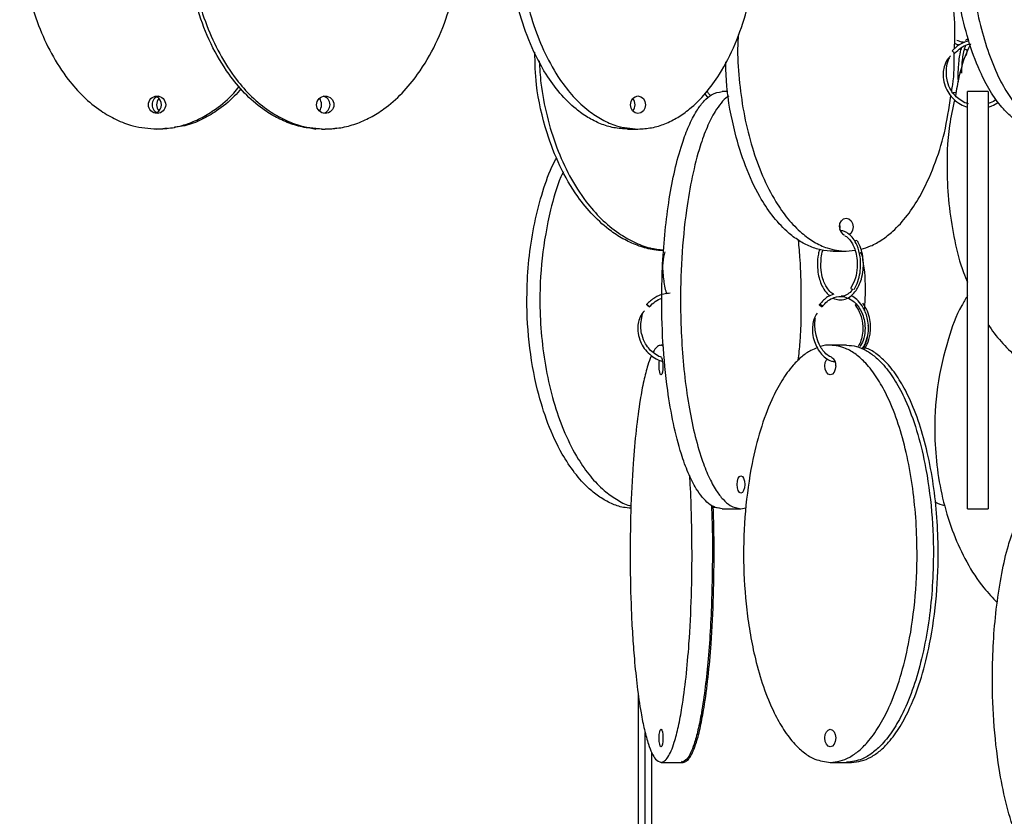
# Model space of a CAD drawing. Header units: millimetres. Extents: x 331 to 1634, y 417 to 1709.
# Tile 2 of 142: x 335 to 476, y 527 to 641. Entities that reach past the tile are written whole.
import ezdxf

# ---------------------------------------------------------------- set-up
doc = ezdxf.new("R2010")
doc.units = ezdxf.units.MM

msp = doc.modelspace()

# ---------------------------------------------------------------- linework, layer by layer
at = {"color": 7, "linetype": 'Continuous', "lineweight": 25}
for p, q in [((470.87, 636.14), (470.99, 636.75)), ((433.26, 630.64), (433.7, 630.07)), ((436.58, 630.97), (435.75, 630.97)), ((474.02, 630.97), (471.02, 630.97)), ((354.49, 625.58), (354.02, 625.58)), ((355.01, 625.58), (354.49, 625.58)), ((355.95, 625.71), (355.01, 625.58)), ((376.71, 625.7), (377.32, 625.58)), ((378.15, 625.58), (378.67, 625.58)), ((379.62, 625.58), (378.67, 625.58)), ((380.3, 625.72), (379.62, 625.58)), ((422.15, 625.58), (423.65, 625.58)), ((451.73, 608), (453.6, 608)), ((453.6, 608), (454.87, 608.14)), ((427.31, 594.29), (426.97, 594.5)), ((427.29, 594.5), (426.97, 594.5)), ((453.65, 594.5), (451.3, 594.5)), ((435.38, 571.05), (434.47, 571.13)), ((435.75, 570.97), (438.45, 570.97)), ((438.45, 570.97), (439.16, 571.12)), ((471.02, 570.97), (474.02, 570.97)), ((423.7, 442.16), (423.7, 544.27)), ((424.7, 442.16), (424.7, 538.75)), ((425.65, 442.16), (425.65, 535.85)), ((426.97, 534.5), (429.89, 534.5)), ((429.89, 534.65), (430.14, 534.5)), ((429.89, 534.5), (430.14, 534.5)), ((451.3, 534.5), (453.65, 534.5)), ((453.65, 534.5), (454.34, 534.5)), ((453.68, 534.64), (454.34, 534.5))]:
    msp.add_line(p, q, dxfattribs=at)
at = {"color": 7, "linetype": 'Continuous', "lineweight": 25, "flags": 128}
for points in [[(470.98, 636.75), (470.99, 636.76), (470.99, 636.83), (470.96, 636.9), (470.9, 636.96), (470.81, 636.99), (470.71, 637.01)], [(422.57, 629.08), (422.65, 629.56), (422.88, 629.96), (423.24, 630.23), (423.65, 630.33), (424.06, 630.23), (424.42, 629.96), (424.65, 629.56), (424.73, 629.08), (424.65, 628.6), (424.42, 628.19), (424.06, 627.92), (423.65, 627.83), (423.24, 627.92), (422.88, 628.19), (422.65, 628.6), (422.57, 629.08)], [(452.62, 611.5), (452.69, 611.98), (452.91, 612.38), (453.22, 612.65), (453.6, 612.75), (453.97, 612.65), (454.29, 612.38), (454.5, 611.98), (454.57, 611.5), (454.5, 611.02), (454.29, 610.61), (454.04, 610.39)], [(452.66, 611.13), (452.7, 611.5), (452.66, 611.86)], [(454.61, 602.46), (454.53, 602.48), (454.44, 602.52), (454.36, 602.57), (454.31, 602.64), (454.28, 602.71), (454.29, 602.77), (454.29, 602.77)], [(450.14, 600.03), (450.1, 600.02), (450.05, 600.03), (449.98, 600.06), (449.92, 600.09), (449.86, 600.14), (449.8, 600.19), (449.76, 600.25), (449.74, 600.29), (449.75, 600.32), (449.77, 600.35), (449.81, 600.36), (449.81, 600.36)], [(455.16, 600.27), (455.11, 600.23), (455.03, 600.19), (454.96, 600.18), (454.91, 600.19), (454.89, 600.23), (454.91, 600.29), (454.95, 600.35), (455.01, 600.42)], [(427.24, 591.5), (427.22, 591.02), (427.16, 590.61), (427.07, 590.34), (426.97, 590.25), (426.86, 590.34), (426.77, 590.61), (426.71, 591.02), (426.69, 591.5), (426.71, 591.98), (426.76, 592.36)], [(452.08, 591.5), (452.02, 591.02), (451.85, 590.61), (451.6, 590.34), (451.3, 590.25), (451, 590.34), (450.75, 590.61), (450.58, 591.02), (450.52, 591.5), (450.58, 591.98), (450.75, 592.38), (450.88, 592.55)], [(437.91, 574.47), (437.95, 574.95), (438.07, 575.36), (438.24, 575.63), (438.45, 575.72), (438.66, 575.63), (438.83, 575.36), (438.95, 574.95), (438.99, 574.47), (438.95, 574), (438.83, 573.59), (438.66, 573.32), (438.45, 573.22), (438.24, 573.32), (438.07, 573.59), (437.95, 574), (437.91, 574.47)], [(427.24, 538), (427.22, 537.52), (427.16, 537.11), (427.07, 536.84), (426.97, 536.75), (426.86, 536.84), (426.77, 537.11), (426.71, 537.52), (426.69, 538), (426.71, 538.48), (426.77, 538.88), (426.86, 539.15), (426.97, 539.25), (427.07, 539.15), (427.16, 538.88), (427.22, 538.48), (427.24, 538)], [(452.08, 538), (452.02, 537.52), (451.85, 537.11), (451.6, 536.84), (451.3, 536.75), (451, 536.84), (450.75, 537.11), (450.58, 537.52), (450.52, 538), (450.58, 538.48), (450.75, 538.88), (451, 539.15), (451.3, 539.25), (451.6, 539.15), (451.85, 538.88), (452.02, 538.48), (452.08, 538)]]:
    msp.add_lwpolyline(points, dxfattribs=at)
at = {"color": 7, "linetype": 'Continuous', "lineweight": 25}
for centre in [(354.5, 629.07), (378.68, 629.07)]:
    msp.add_circle(centre, 1.24, dxfattribs=at)
for centre, radius, start, end in [((470.69, 636.81), 0.201, 83.3294, 149.6725), ((355.02, 629.09), 1.24, 102.7024, 180.3691), ((355.76, 629.1), 1.32, 138.4855, 181.0153), ((353.8, 629.08), 1.32, 301.294, 58.706), ((376.48, 629.08), 1.66, 325.8502, 34.1498), ((378.13, 629.08), 1.25, 282.9051, 77.0949), ((421.88, 629.08), 1.36, 318.5379, 41.4621), ((355.02, 629.07), 1.24, 179.6309, 257.2976), ((355.76, 629.05), 1.32, 178.9847, 221.5145), ((453.82, 611.4), 1.2, 175.2086, 247.5798), ((455.12, 609.14), 0.397, 92.9182, 139.1784), ((424.91, 591.73), 2.35, 354.336, 24.1166), ((450.83, 591.65), 1.26, 353.2126, 55.7312)]:
    msp.add_arc(centre, radius, start, end, dxfattribs=at)
for points, knots in [([(353.23, 685.47), (352.9, 685.45), (351.83, 685.38), (350.06, 684.86), (347.97, 683.95), (345.7, 682.52), (343.36, 680.47), (340.79, 677.35), (338.48, 673.36), (336.38, 667.97), (335.01, 661.65), (334.66, 655.31), (335.08, 649.75), (335.96, 645.02), (337.34, 640.54), (339.23, 636.38), (341.43, 632.95), (343.86, 630.2), (346.2, 628.26), (348.61, 626.88), (351.3, 625.83), (353.31, 625.67), (354.49, 625.58)], [0, 0, 0, 0, 0.012711, 0.041929, 0.071495, 0.101082, 0.146226, 0.191442, 0.257231, 0.323126, 0.413998, 0.504938, 0.56648, 0.628195, 0.689664, 0.746803, 0.803868, 0.846296, 0.888663, 0.921442, 0.954189, 1, 1, 1, 1]), ([(378.15, 625.58), (377.4, 625.62), (375.91, 625.69), (373.72, 626.29), (371.64, 627.21), (369.36, 628.63), (367.03, 630.69), (364.45, 633.81), (362.14, 637.79), (360.05, 643.19), (358.67, 649.51), (358.33, 655.85), (358.74, 661.41), (359.62, 666.14), (361, 670.62), (362.89, 674.77), (365.09, 678.2), (367.52, 680.95), (369.86, 682.9), (372.28, 684.26), (374.31, 685.13), (375.64, 685.26), (376.14, 685.3)], [0, 0, 0, 0, 0.0295, 0.059012, 0.088875, 0.118759, 0.164357, 0.210028, 0.276478, 0.343035, 0.43482, 0.526674, 0.588835, 0.65117, 0.713257, 0.77097, 0.828609, 0.871463, 0.914256, 0.947365, 0.98044, 1, 1, 1, 1]), ([(378.24, 685.54), (377.64, 685.51), (376.29, 685.43), (374.24, 684.87), (372.16, 683.95), (369.88, 682.52), (367.55, 680.47), (364.97, 677.35), (362.66, 673.36), (360.57, 667.97), (359.19, 661.65), (358.85, 655.31), (359.26, 649.75), (360.14, 645.02), (361.53, 640.54), (363.41, 636.38), (365.61, 632.95), (368.04, 630.2), (370.39, 628.26), (372.8, 626.88), (375.48, 625.83), (377.5, 625.67), (378.67, 625.58)], [0, 0, 0, 0, 0.023322, 0.052227, 0.081474, 0.110744, 0.155403, 0.200133, 0.265215, 0.330401, 0.420296, 0.510259, 0.57114, 0.632192, 0.693, 0.749525, 0.805976, 0.847948, 0.88986, 0.922287, 0.954681, 1, 1, 1, 1]), ([(422.15, 625.58), (421.49, 625.62), (420.18, 625.69), (418.25, 626.29), (416.42, 627.21), (414.42, 628.63), (412.37, 630.69), (410.1, 633.81), (408.07, 637.79), (406.23, 643.19), (405.02, 649.51), (404.72, 655.85), (405.08, 661.41), (405.85, 666.14), (407.07, 670.62), (408.73, 674.77), (410.66, 678.2), (412.8, 680.95), (414.86, 682.9), (416.98, 684.28), (419.34, 685.33), (421.12, 685.49), (422.15, 685.58)], [0, 0, 0, 0, 0.028732, 0.057477, 0.086562, 0.11567, 0.160081, 0.204563, 0.269285, 0.33411, 0.423508, 0.512972, 0.573515, 0.634229, 0.694701, 0.750912, 0.807051, 0.84879, 0.89047, 0.922717, 0.954932, 1, 1, 1, 1]), ([(423.65, 685.58), (422.99, 685.54), (421.68, 685.46), (419.75, 684.87), (417.92, 683.95), (415.92, 682.52), (413.87, 680.47), (411.6, 677.35), (409.57, 673.36), (407.73, 667.97), (406.52, 661.65), (406.22, 655.31), (406.58, 649.75), (407.35, 645.02), (408.57, 640.54), (410.23, 636.38), (412.16, 632.95), (414.3, 630.2), (416.36, 628.26), (418.48, 626.88), (420.84, 625.83), (422.62, 625.67), (423.65, 625.58)], [0, 0, 0, 0, 0.0287324, 0.0574768, 0.0865624, 0.1156695, 0.160081, 0.2045635, 0.2692848, 0.3341101, 0.4235075, 0.5129719, 0.5735152, 0.6342289, 0.6947006, 0.750912, 0.8070511, 0.8487904, 0.8904698, 0.9227172, 0.9549322, 1, 1, 1, 1]), ([(481.7, 625.58), (481.21, 625.62), (480.23, 625.69), (478.8, 626.29), (477.45, 627.21), (475.96, 628.63), (474.44, 630.69), (472.76, 633.81), (471.25, 637.79), (469.88, 643.19), (468.98, 649.51), (468.76, 655.85), (469.03, 661.41), (469.6, 666.14), (470.51, 670.62), (471.74, 674.77), (473.17, 678.2), (474.76, 680.95), (476.29, 682.9), (477.86, 684.28), (479.62, 685.33), (480.93, 685.49), (481.7, 685.58)], [0, 0, 0, 0, 0.028732, 0.057477, 0.086562, 0.11567, 0.160081, 0.204563, 0.269285, 0.33411, 0.423508, 0.512972, 0.573515, 0.634229, 0.694701, 0.750912, 0.807051, 0.84879, 0.89047, 0.922717, 0.954932, 1, 1, 1, 1]), ([(484, 685.58), (483.51, 685.54), (482.53, 685.46), (481.1, 684.87), (479.74, 683.95), (478.26, 682.52), (476.74, 680.47), (475.06, 677.35), (473.55, 673.36), (472.18, 667.97), (471.28, 661.65), (471.06, 655.31), (471.33, 649.75), (471.9, 645.02), (472.81, 640.54), (474.04, 636.38), (475.47, 632.95), (477.06, 630.2), (478.59, 628.26), (480.16, 626.88), (481.91, 625.83), (483.23, 625.67), (484, 625.58)], [0, 0, 0, 0, 0.028732, 0.057477, 0.086562, 0.11567, 0.160081, 0.204563, 0.269285, 0.33411, 0.423508, 0.512972, 0.573515, 0.634229, 0.694701, 0.750912, 0.807051, 0.84879, 0.89047, 0.922717, 0.954932, 1, 1, 1, 1]), ([(423.65, 625.58), (424.31, 625.62), (425.62, 625.69), (427.55, 626.29), (429.38, 627.21), (431.38, 628.63), (433.43, 630.69), (435.7, 633.81), (437.73, 637.79), (439.57, 643.19), (440.78, 649.51), (441.09, 655.85), (440.7, 661.4), (440.09, 665.56), (439.36, 668.02), (439.09, 668.97)], [0, 0, 0, 0, 0.042761, 0.08554, 0.128826, 0.172145, 0.23824, 0.304441, 0.400763, 0.497239, 0.630284, 0.763429, 0.853533, 0.94389, 1, 1, 1, 1]), ([(378.67, 625.58), (379.42, 625.62), (380.92, 625.69), (383.11, 626.29), (385.19, 627.21), (387.47, 628.63), (389.8, 630.69), (392.37, 633.81), (394.68, 637.79), (396.77, 643.19), (398.17, 649.51), (398.45, 655.84), (398.26, 660.01), (397.93, 661.76), (397.89, 661.95)], [0, 0, 0, 0, 0.049481, 0.098982, 0.149071, 0.199197, 0.275679, 0.352283, 0.463741, 0.575378, 0.729331, 0.8834, 0.987663, 1, 1, 1, 1]), ([(469.14, 637.1), (469.17, 637.74), (469.3, 639.98), (469.12, 642.65), (468.82, 644.62), (468.76, 645.03)], [0, 0, 0, 0, 0.242778, 0.844766, 1, 1, 1, 1]), ([(438.06, 639.12), (438.02, 638.41), (437.89, 636.09), (438.21, 632.17), (438.88, 627.44), (439.99, 622.96), (441.48, 618.8), (443.23, 615.37), (445.16, 612.62), (447.02, 610.68), (448.93, 609.3), (451.06, 608.25), (452.66, 608.09), (453.6, 608)], [0, 0, 0, 0, 0.053022, 0.170742, 0.288794, 0.406376, 0.515673, 0.62483, 0.705988, 0.787029, 0.849731, 0.91237, 1, 1, 1, 1]), ([(471.19, 638.39), (471.11, 638.43), (470.95, 638.52), (470.81, 638.37), (470.74, 638.3)], [0, 0, 0, 0, 0.516398, 1, 1, 1, 1]), ([(471.22, 638.29), (470.8, 638.15), (469.89, 637.85), (469.19, 637.19), (468.81, 636.83)], [0, 0, 0, 0, 0.45979, 1, 1, 1, 1]), ([(469.18, 637.95), (469.3, 637.88), (469.51, 637.75), (469.76, 637.7), (469.87, 637.69)], [0, 0, 0, 0, 0.5639898, 1, 1, 1, 1]), ([(469.18, 636.5), (469.47, 636.76), (470.01, 637.27), (470.79, 637.68), (471.24, 637.77), (471.35, 637.8)], [0, 0, 0, 0, 0.45734, 0.873331, 1, 1, 1, 1]), ([(471.46, 637.82), (471.45, 637.81), (470.69, 636.33), (469.89, 633.81), (469.44, 631.25), (469.28, 630.36)], [0, 0, 0, 0, 0.005726, 0.655849, 1, 1, 1, 1]), ([(470.59, 638.03), (470.52, 638.04), (470.14, 638.06), (469.78, 638.21), (469.48, 638.33)], [0, 0, 0, 0, 0.179531, 1, 1, 1, 1]), ([(470.14, 637.29), (470.11, 637.18), (469.96, 636.73), (469.8, 635.78), (469.67, 634.45), (469.62, 633.32), (469.66, 632.63), (469.67, 632.38)], [0, 0, 0, 0, 0.093149, 0.395782, 0.607879, 0.859971, 1, 1, 1, 1]), ([(470.57, 636.97), (470.59, 637.06), (470.66, 637.36), (470.74, 637.51), (470.8, 637.61)], [0, 0, 0, 0, 0.31304, 1, 1, 1, 1]), ([(427.28, 608.08), (426.83, 608.1), (425.65, 608.18), (423.77, 608.71), (421.71, 609.62), (419.46, 611.05), (417.15, 613.11), (414.6, 616.23), (412.31, 620.21), (410.26, 625.61), (408.96, 631.14), (408.85, 635.07), (408.81, 636.63)], [0, 0, 0, 0, 0.0365991, 0.0975989, 0.1593227, 0.2210921, 0.3153396, 0.4097379, 0.547086, 0.6846545, 0.8743688, 1, 1, 1, 1]), ([(468.59, 636.08), (468.47, 635.97), (468.09, 635.61), (467.72, 634.82), (467.51, 633.88), (467.52, 632.85), (467.76, 631.78), (468.29, 630.71), (469.04, 629.82), (469.96, 629.11), (470.67, 628.84), (471.02, 628.71)], [0, 0, 0, 0, 0.053027, 0.171353, 0.276393, 0.366955, 0.505019, 0.627507, 0.753, 0.880617, 1, 1, 1, 1]), ([(471.15, 629.21), (471.06, 629.23), (470.64, 629.33), (469.97, 629.73), (469.21, 630.36), (468.55, 631.24), (468, 632.57), (467.95, 634.09), (468.14, 635.28), (468.4, 635.76), (468.46, 635.88)], [0, 0, 0, 0, 0.032826, 0.160374, 0.280162, 0.396521, 0.564127, 0.801015, 0.949274, 1, 1, 1, 1]), ([(468.75, 631.03), (468.81, 631.34), (469.14, 633.11), (469.12, 634.95), (469.11, 636.48)], [0, 0, 0, 0, 0.171938, 1, 1, 1, 1]), ([(468.81, 636.83), (468.81, 636.83), (468.82, 636.83), (468.84, 636.8), (468.88, 636.76), (468.93, 636.71), (468.99, 636.66), (469.05, 636.61), (469.07, 636.59), (469.08, 636.58)], [0, 0, 0, 0, 0.13785, 0.312213, 0.450053, 0.60206, 0.762284, 0.922509, 1, 1, 1, 1]), ([(470.51, 636.91), (470.45, 636.6), (470.32, 636.01), (470.19, 634.88), (470.16, 634.07), (470.15, 633.62)], [0, 0, 0, 0, 0.335039, 0.632399, 1, 1, 1, 1]), ([(409.46, 635.37), (409.52, 634.3), (409.67, 631.64), (410.49, 627.44), (411.85, 622.96), (413.73, 618.8), (415.9, 615.37), (418.31, 612.62), (420.63, 610.67), (423.01, 609.31), (425.19, 608.4), (426.69, 608.26), (427.35, 608.2)], [0, 0, 0, 0, 0.090052, 0.225744, 0.360895, 0.486524, 0.611992, 0.705276, 0.798428, 0.870499, 0.942497, 1, 1, 1, 1]), ([(451.73, 608), (451.13, 608.04), (449.94, 608.11), (448.2, 608.71), (446.55, 609.63), (444.74, 611.05), (442.89, 613.11), (440.85, 616.23), (439.01, 620.21), (437.37, 625.61), (436.39, 630.67), (436.29, 634.13), (436.27, 635.23)], [0, 0, 0, 0, 0.061799, 0.123625, 0.186184, 0.248789, 0.344312, 0.439987, 0.579194, 0.718624, 0.910905, 1, 1, 1, 1]), ([(470.15, 633.62), (470.15, 633.65), (470.15, 633.87), (470.16, 634.09), (470.18, 634.27)], [0, 0, 0, 0, 0.158808, 1, 1, 1, 1]), ([(354.49, 625.58), (355.24, 625.62), (356.73, 625.69), (358.92, 626.29), (361.01, 627.2), (363.27, 628.64), (365.08, 630.14), (366.07, 631.37), (366.32, 631.68)], [0, 0, 0, 0, 0.16376, 0.327589, 0.493362, 0.659257, 0.91238, 1, 1, 1, 1]), ([(366.57, 631.38), (366.26, 631.01), (365.22, 629.8), (363.31, 628.28), (360.9, 626.89), (358.86, 626.03), (357.52, 625.9), (357.02, 625.85)], [0, 0, 0, 0, 0.128121, 0.420773, 0.641433, 0.867872, 1, 1, 1, 1]), ([(435.75, 570.97), (435.42, 571.01), (434.76, 571.09), (433.79, 571.68), (432.88, 572.6), (431.87, 574.03), (430.84, 576.08), (429.71, 579.21), (428.69, 583.19), (427.77, 588.58), (427.16, 594.9), (427.01, 601.24), (427.19, 606.8), (427.58, 611.53), (428.19, 616.01), (429.02, 620.17), (429.99, 623.6), (431.06, 626.35), (432.1, 628.29), (433.16, 629.67), (434.34, 630.72), (435.23, 630.88), (435.75, 630.97)], [0, 0, 0, 0, 0.028732, 0.057477, 0.086562, 0.11567, 0.160081, 0.204563, 0.269285, 0.33411, 0.423508, 0.512972, 0.573515, 0.634229, 0.694701, 0.750912, 0.807051, 0.84879, 0.89047, 0.922717, 0.954932, 1, 1, 1, 1]), ([(436.69, 630.32), (436.63, 630.29), (436.25, 630.07), (435.58, 629.33), (434.57, 627.93), (433.55, 625.86), (432.41, 622.74), (431.4, 618.76), (430.47, 613.36), (429.87, 607.04), (429.71, 600.7), (429.9, 595.14), (430.28, 590.42), (430.89, 585.93), (431.73, 581.78), (432.69, 578.35), (433.77, 575.6), (434.8, 573.65), (435.86, 572.27), (437.04, 571.22), (437.93, 571.07), (438.45, 570.97)], [0, 0, 0, 0, 0.0059463, 0.0366221, 0.0673206, 0.1141601, 0.1610746, 0.2293345, 0.297704, 0.391989, 0.4863446, 0.550198, 0.6142311, 0.678009, 0.7372936, 0.796502, 0.8405233, 0.8844814, 0.9184919, 0.9524682, 1, 1, 1, 1]), ([(434.07, 630.38), (434.06, 630.38), (433.87, 630.57), (433.73, 630.81), (433.59, 631.05)], [0, 0, 0, 0, 0.023497, 1, 1, 1, 1]), ([(455.71, 608.31), (456.18, 608.44), (457.23, 608.74), (458.77, 609.63), (460.58, 611.05), (462.43, 613.11), (464.47, 616.23), (466.29, 620.22), (467.86, 625.1), (468.37, 628.58), (468.64, 630.37)], [0, 0, 0, 0, 0.062385, 0.141289, 0.220251, 0.340731, 0.461404, 0.636981, 0.81284, 1, 1, 1, 1]), ([(469.36, 630.81), (469.23, 630.81), (469.08, 630.81), (468.95, 630.78), (468.95, 630.78)], [0, 0, 0, 0, 0.9802034, 1, 1, 1, 1]), ([(471.02, 570.97), (471.02, 571.01), (471.02, 571.09), (471.02, 571.68), (471.02, 572.6), (471.02, 574.03), (471.02, 576.08), (471.02, 579.21), (471.02, 583.19), (471.02, 588.58), (471.02, 594.9), (471.02, 601.24), (471.02, 606.8), (471.02, 611.53), (471.02, 616.01), (471.02, 620.17), (471.02, 623.6), (471.02, 626.35), (471.02, 628.29), (471.02, 629.67), (471.02, 630.72), (471.02, 630.88), (471.02, 630.97)], [0, 0, 0, 0, 0.028732, 0.057477, 0.086562, 0.11567, 0.160081, 0.204563, 0.269285, 0.33411, 0.423508, 0.512972, 0.573515, 0.634229, 0.694701, 0.750912, 0.807051, 0.84879, 0.89047, 0.922717, 0.954932, 1, 1, 1, 1]), ([(474.02, 630.97), (474.02, 630.93), (474.02, 630.86), (474.02, 630.26), (474.02, 629.35), (474.02, 627.92), (474.02, 625.86), (474.02, 622.74), (474.02, 618.76), (474.02, 613.36), (474.02, 607.04), (474.02, 600.7), (474.02, 595.14), (474.02, 590.42), (474.02, 585.93), (474.02, 581.78), (474.02, 578.35), (474.02, 575.6), (474.02, 573.65), (474.02, 572.27), (474.02, 571.22), (474.02, 571.07), (474.02, 570.97)], [0, 0, 0, 0, 0.028732, 0.057477, 0.086562, 0.11567, 0.160081, 0.204563, 0.269285, 0.33411, 0.423508, 0.512972, 0.573515, 0.634229, 0.694701, 0.750912, 0.807051, 0.84879, 0.89047, 0.922717, 0.954932, 1, 1, 1, 1]), ([(469.16, 629.78), (468.9, 628.56), (468.13, 625.04), (468, 619.78), (468.33, 614.22), (469.14, 609.51), (470.02, 605.91), (470.82, 604.01), (471.02, 603.54)], [0, 0, 0, 0, 0.140741, 0.40519, 0.58415, 0.763615, 0.942364, 1, 1, 1, 1]), ([(475.15, 629.86), (475.09, 629.8), (474.76, 629.52), (474.35, 629.36), (474.02, 629.23)], [0, 0, 0, 0, 0.191106, 1, 1, 1, 1]), ([(474.02, 628.74), (474.19, 628.79), (474.72, 628.93), (475.17, 629.24), (475.46, 629.45)], [0, 0, 0, 0, 0.342262, 1, 1, 1, 1]), ([(422.63, 571.05), (422.27, 571.08), (421.31, 571.15), (419.8, 571.69), (418.15, 572.6), (416.34, 574.03), (414.49, 576.08), (412.45, 579.21), (410.61, 583.19), (408.95, 588.58), (407.85, 594.9), (407.58, 601.24), (407.91, 606.8), (408.6, 611.54), (409.73, 616), (410.84, 619.35), (411.73, 621.02), (411.97, 621.46)], [0, 0, 0, 0, 0.0231119, 0.0609372, 0.0992115, 0.1375142, 0.1959561, 0.2544916, 0.3396598, 0.4249646, 0.5426046, 0.6603325, 0.7400027, 0.8198971, 0.8994731, 0.9734428, 1, 1, 1, 1]), ([(412.92, 619.43), (412.8, 619.19), (411.99, 617.49), (410.86, 613.33), (409.71, 607.06), (409.45, 600.7), (409.78, 595.14), (410.48, 590.42), (411.58, 585.93), (413.08, 581.78), (414.82, 578.35), (416.75, 575.6), (418.61, 573.64), (420.53, 572.31), (421.84, 571.54), (422.57, 571.42), (422.65, 571.41)], [0, 0, 0, 0, 0.01533, 0.10793, 0.235631, 0.363427, 0.449911, 0.536638, 0.62302, 0.703316, 0.783508, 0.843131, 0.902669, 0.948733, 0.994751, 1, 1, 1, 1]), ([(454.71, 602.5), (454.91, 602.88), (455.3, 603.59), (455.6, 604.87), (455.69, 606.07), (455.6, 607.43), (455.24, 608.76), (454.63, 609.83), (454.01, 610.48), (453.4, 610.86), (453, 610.94), (452.82, 610.97)], [0, 0, 0, 0, 0.1290943, 0.2473092, 0.3547281, 0.4513822, 0.6119134, 0.7350764, 0.8331166, 0.9266334, 1, 1, 1, 1]), ([(453.38, 610.24), (453.46, 610.2), (453.75, 610.06), (454.16, 609.6), (454.59, 608.91), (454.92, 608.07), (455.16, 606.96), (455.2, 605.59), (454.96, 604.07), (454.52, 603.22), (454.29, 602.77)], [0, 0, 0, 0, 0.047704, 0.177116, 0.266835, 0.375587, 0.503368, 0.650109, 0.815693, 1, 1, 1, 1]), ([(446.7, 592.33), (446.79, 593.19), (447.13, 596.35), (447.16, 601.25), (447.04, 606.16), (446.82, 608.66), (446.73, 609.59)], [0, 0, 0, 0, 0.152844, 0.560425, 0.836247, 1, 1, 1, 1]), ([(451.71, 601.26), (451.99, 601.15), (452.56, 600.93), (453.47, 601.06), (454.32, 601.54), (454.97, 602.26), (455.45, 603.09), (455.82, 604.08), (456.1, 605.52), (456.04, 607.08), (455.71, 608.5), (455.37, 609.15), (455.19, 609.5)], [0, 0, 0, 0, 0.096803, 0.199957, 0.305905, 0.401272, 0.472679, 0.552814, 0.659131, 0.806962, 0.897898, 1, 1, 1, 1]), ([(427.5, 607.9), (427.43, 607.66), (427.23, 606.94), (427.15, 605.65), (427.27, 604.29), (427.41, 603.2), (427.59, 602.38), (427.73, 602.03), (427.78, 601.9)], [0, 0, 0, 0, 0.123109, 0.370888, 0.549575, 0.717825, 0.899927, 1, 1, 1, 1]), ([(449.77, 608.25), (449.7, 608.04), (449.49, 607.35), (449.4, 606.09), (449.53, 604.77), (449.8, 603.7), (450.23, 602.74), (450.72, 601.98), (451.13, 601.69), (451.27, 601.59)], [0, 0, 0, 0, 0.095059, 0.30284, 0.470718, 0.603285, 0.740544, 0.91188, 1, 1, 1, 1]), ([(451.8, 601.82), (451.71, 601.86), (451.39, 602), (450.98, 602.5), (450.54, 603.21), (450.18, 604.11), (449.91, 605.41), (449.95, 606.82), (450.1, 607.81), (450.23, 608.14), (450.24, 608.16)], [0, 0, 0, 0, 0.06033, 0.211017, 0.321913, 0.449308, 0.615995, 0.847741, 0.990867, 1, 1, 1, 1]), ([(455.97, 607.01), (455.96, 607.04), (455.93, 607.26), (455.81, 607.55), (455.68, 607.8), (455.64, 607.87)], [0, 0, 0, 0, 0.074864, 0.702129, 1, 1, 1, 1]), ([(456.21, 599.41), (456.27, 600.27), (456.45, 602.73), (456.28, 605.26), (455.98, 606.88), (455.97, 606.93)], [0, 0, 0, 0, 0.344608, 0.98119, 1, 1, 1, 1]), ([(428.28, 601.96), (427.97, 601.94), (427.19, 601.88), (425.98, 601.37), (425.27, 600.7), (424.89, 600.35)], [0, 0, 0, 0, 0.245501, 0.606685, 1, 1, 1, 1]), ([(451.8, 601.82), (451.49, 601.71), (450.71, 601.45), (450.11, 600.76), (449.75, 600.33)], [0, 0, 0, 0, 0.396272, 1, 1, 1, 1]), ([(454.51, 602.54), (454.49, 602.5), (454.29, 602.18), (453.8, 601.81), (453.26, 601.51), (452.94, 601.53), (452.87, 601.54)], [0, 0, 0, 0, 0.052882, 0.460911, 0.88311, 1, 1, 1, 1]), ([(424.9, 600.36), (424.91, 600.35), (424.92, 600.35), (424.96, 600.32), (425.02, 600.29), (425.07, 600.24), (425.13, 600.18), (425.19, 600.13), (425.21, 600.11), (425.22, 600.09)], [0, 0, 0, 0, 0.132512, 0.300123, 0.432625, 0.578745, 0.732765, 0.886784, 1, 1, 1, 1]), ([(425.27, 600.02), (425.55, 600.29), (426.08, 600.79), (426.74, 601.17), (427.09, 601.25), (427.09, 601.25)], [0, 0, 0, 0, 0.520308, 0.993462, 1, 1, 1, 1]), ([(449.81, 600.36), (449.83, 600.35), (449.86, 600.35), (449.93, 600.32), (449.99, 600.29), (450.06, 600.24), (450.11, 600.18), (450.15, 600.13), (450.17, 600.09), (450.16, 600.08), (450.16, 600.07)], [0, 0, 0, 0, 0.121907, 0.276105, 0.398003, 0.53243, 0.674124, 0.815818, 0.950244, 1, 1, 1, 1]), ([(450.16, 600.04), (450.38, 600.3), (450.79, 600.8), (451.7, 601.36), (452.75, 601.58), (453.79, 601.35), (454.57, 600.88), (455.33, 600.15), (455.91, 599.13), (456.26, 597.85), (456.33, 596.55), (456.12, 595.23), (455.71, 594.54), (455.53, 594.24)], [0, 0, 0, 0, 0.083563, 0.158323, 0.281399, 0.375466, 0.451327, 0.520499, 0.637662, 0.71738, 0.810981, 0.918393, 1, 1, 1, 1]), ([(455.94, 593.94), (456.09, 594.17), (456.45, 594.75), (456.73, 595.87), (456.82, 597.08), (456.66, 598.45), (456.17, 599.79), (455.37, 600.84), (454.74, 601.4), (454.37, 601.55), (454.29, 601.59)], [0, 0, 0, 0, 0.097535, 0.243141, 0.375477, 0.494556, 0.692273, 0.843811, 0.964197, 1, 1, 1, 1]), ([(456.16, 593.85), (456.32, 594.11), (456.71, 594.77), (457.02, 595.88), (457.12, 597.09), (457.02, 598.22), (456.68, 599.45), (456.22, 600.15), (455.98, 600.52)], [0, 0, 0, 0, 0.130741, 0.337044, 0.471629, 0.626985, 0.803099, 1, 1, 1, 1]), ([(471.02, 601.57), (470.73, 601.12), (469.54, 599.2), (467.99, 594.82), (466.53, 588.54), (466.19, 582.19), (466.61, 576.63), (467.5, 571.9), (468.91, 567.42), (470.84, 563.27), (472.95, 559.93), (474.64, 558.16), (475.3, 557.47)], [0, 0, 0, 0, 0.03419, 0.143257, 0.293667, 0.444188, 0.546051, 0.648201, 0.749943, 0.844518, 0.938971, 1, 1, 1, 1]), ([(424.57, 599.44), (424.51, 599.38), (424.19, 599.07), (423.84, 598.34), (423.62, 597.4), (423.62, 596.37), (423.85, 595.31), (424.37, 594.24), (425.09, 593.34), (426.01, 592.65), (426.74, 592.26), (427.16, 592.19), (427.19, 592.19)], [0, 0, 0, 0, 0.027728, 0.147012, 0.252704, 0.343651, 0.482152, 0.60498, 0.730839, 0.858849, 0.986976, 1, 1, 1, 1]), ([(427.03, 592.77), (426.99, 592.78), (426.62, 592.87), (426.01, 593.25), (425.27, 593.88), (424.63, 594.77), (424.1, 596.09), (423.99, 597.63), (424.23, 598.63), (424.32, 599.02)], [0, 0, 0, 0, 0.018403, 0.155289, 0.283863, 0.408764, 0.588547, 0.842241, 1, 1, 1, 1]), ([(425.27, 600.02), (425.26, 600.02), (425.26, 600.02), (425.24, 600.03), (425.2, 600.05), (425.15, 600.09), (425.09, 600.14), (425.04, 600.18), (425.01, 600.21), (425, 600.22)], [0, 0, 0, 0, 0.074601, 0.223804, 0.412527, 0.561719, 0.726244, 0.899664, 1, 1, 1, 1]), ([(449.4, 599.11), (449.25, 598.85), (448.92, 598.31), (448.75, 597.4), (448.7, 596.38), (448.88, 595.32), (449.29, 594.25), (449.86, 593.35), (450.6, 592.65), (451.32, 592.21), (451.8, 592.13), (451.97, 592.1)], [0, 0, 0, 0, 0.099268, 0.204325, 0.294509, 0.431246, 0.552353, 0.676605, 0.80317, 0.930028, 1, 1, 1, 1]), ([(454.91, 600.19), (455.11, 599.91), (455.48, 599.37), (455.89, 598.22), (456.04, 596.94), (455.87, 595.68), (455.61, 594.83), (455.37, 594.43), (455.29, 594.3)], [0, 0, 0, 0, 0.173895, 0.328948, 0.58115, 0.759742, 0.918132, 1, 1, 1, 1]), ([(451.53, 592.74), (451.48, 592.76), (451.17, 592.85), (450.68, 593.24), (450.1, 593.87), (449.6, 594.75), (449.16, 596.09), (449.03, 597.39), (449.13, 598.19), (449.15, 598.36)], [0, 0, 0, 0, 0.032205, 0.180628, 0.320232, 0.45597, 0.651128, 0.925218, 1, 1, 1, 1]), ([(474.02, 597.51), (474.08, 597.4), (474.66, 596.37), (476.11, 594.72), (477.66, 593.09), (478.64, 592.47), (478.79, 592.37)], [0, 0, 0, 0, 0.050706, 0.486568, 0.921804, 1, 1, 1, 1]), ([(455.88, 593.96), (456.03, 594.19), (456.41, 594.76), (456.69, 595.86), (456.82, 596.79), (456.77, 597.28), (456.76, 597.36)], [0, 0, 0, 0, 0.235331, 0.600965, 0.933251, 1, 1, 1, 1]), ([(426.97, 594.5), (426.8, 594.46), (426.46, 594.37), (426.08, 593.96), (425.87, 593.55), (425.82, 593.45)], [0, 0, 0, 0, 0.424946, 0.862025, 1, 1, 1, 1]), ([(449.42, 594.11), (449.12, 594), (448.35, 593.72), (447.18, 592.87), (445.75, 591.46), (444.26, 589.4), (442.64, 586.3), (441.17, 582.3), (439.85, 576.94), (438.97, 570.6), (438.72, 563.5), (439.1, 557.52), (439.77, 552.84), (440.54, 549.13), (441.64, 545.32), (443.02, 541.9), (444.57, 539.13), (446.04, 537.19), (447.57, 535.8), (449.27, 534.75), (450.56, 534.59), (451.3, 534.5)], [0, 0, 0, 0, 0.019816, 0.049756, 0.080338, 0.125918, 0.172788, 0.239233, 0.307515, 0.399208, 0.493526, 0.586591, 0.634546, 0.682489, 0.740317, 0.799331, 0.842203, 0.886087, 0.919175, 0.95313, 1, 1, 1, 1]), ([(451.3, 594.5), (450.83, 594.5), (450.35, 594.49), (449.89, 594.3), (449.89, 594.3)], [0, 0, 0, 0, 0.986062, 1, 1, 1, 1]), ([(451.3, 534.5), (451.77, 534.54), (452.72, 534.61), (454.11, 535.21), (455.43, 536.13), (456.87, 537.55), (458.34, 539.61), (459.97, 542.73), (461.44, 546.71), (462.76, 552.11), (463.63, 558.43), (463.85, 564.77), (463.59, 570.33), (463.04, 575.06), (462.16, 579.54), (460.96, 583.69), (459.57, 587.12), (458.03, 589.87), (456.55, 591.82), (455.02, 593.2), (453.32, 594.25), (452.05, 594.41), (451.3, 594.5)], [0, 0, 0, 0, 0.028732, 0.057477, 0.086562, 0.11567, 0.160081, 0.204563, 0.269285, 0.33411, 0.423508, 0.512972, 0.573515, 0.634229, 0.694701, 0.750912, 0.807051, 0.84879, 0.89047, 0.922717, 0.954932, 1, 1, 1, 1]), ([(453.65, 594.5), (454.12, 594.46), (455.07, 594.38), (456.45, 593.79), (457.77, 592.87), (459.21, 591.44), (460.69, 589.39), (462.32, 586.27), (463.78, 582.28), (465.11, 576.89), (465.98, 570.57), (466.2, 564.23), (465.93, 558.67), (465.38, 553.94), (464.5, 549.46), (463.31, 545.3), (461.92, 541.87), (460.38, 539.12), (458.89, 537.18), (457.37, 535.8), (455.67, 534.75), (454.39, 534.59), (453.65, 534.5)], [0, 0, 0, 0, 0.028732, 0.057477, 0.086562, 0.11567, 0.160081, 0.204563, 0.269285, 0.33411, 0.423508, 0.512972, 0.573515, 0.634229, 0.694701, 0.750912, 0.807051, 0.84879, 0.89047, 0.922717, 0.954932, 1, 1, 1, 1]), ([(454.34, 534.5), (454.81, 534.54), (455.76, 534.61), (457.15, 535.21), (458.47, 536.13), (459.91, 537.55), (461.38, 539.61), (463.01, 542.73), (464.48, 546.71), (465.8, 552.11), (466.67, 558.43), (466.89, 564.77), (466.63, 570.33), (466.08, 575.06), (465.2, 579.54), (464, 583.69), (462.61, 587.12), (461.07, 589.87), (459.59, 591.83), (458.06, 593.17), (456.99, 593.95), (456.38, 594.06), (456.29, 594.08)], [0, 0, 0, 0, 0.029924, 0.05986, 0.090151, 0.120465, 0.166718, 0.213044, 0.280449, 0.347962, 0.441066, 0.534239, 0.597293, 0.660523, 0.723502, 0.782044, 0.840511, 0.88398, 0.927388, 0.960972, 0.994523, 1, 1, 1, 1]), ([(425.6, 593.01), (425.56, 592.95), (425.38, 592.59), (424.99, 591.43), (424.45, 589.41), (423.88, 586.29), (423.35, 582.3), (422.88, 576.94), (422.57, 570.6), (422.48, 563.5), (422.61, 557.52), (422.85, 552.84), (423.13, 549.13), (423.52, 545.32), (424.01, 541.9), (424.56, 539.13), (425.09, 537.19), (425.64, 535.8), (426.24, 534.75), (426.7, 534.59), (426.97, 534.5)], [0, 0, 0, 0, 0.006108, 0.038095, 0.085769, 0.134792, 0.204289, 0.275706, 0.371612, 0.470262, 0.567602, 0.617759, 0.667905, 0.728389, 0.790114, 0.834955, 0.880854, 0.915463, 0.950977, 1, 1, 1, 1]), ([(426.97, 534.5), (427.14, 534.54), (427.47, 534.61), (427.97, 535.21), (428.44, 536.13), (428.95, 537.55), (429.48, 539.61), (430.06, 542.73), (430.58, 546.71), (431.06, 552.11), (431.37, 558.43), (431.45, 564.77), (431.34, 570.32), (431.23, 573.75), (431.1, 575.5), (431.08, 575.73)], [0, 0, 0, 0, 0.0446561, 0.0893307, 0.1345357, 0.1797741, 0.2487985, 0.3179335, 0.4185237, 0.5192754, 0.6582173, 0.7972632, 0.8913598, 0.9857214, 1, 1, 1, 1]), ([(466.38, 571.95), (466.81, 571.73), (467.26, 571.51), (467.74, 571.44), (467.75, 571.44)], [0, 0, 0, 0, 0.976816, 1, 1, 1, 1]), ([(434.21, 571.34), (434.22, 571.07), (434.36, 568.51), (434.36, 564.22), (434.28, 558.67), (434.08, 553.94), (433.77, 549.46), (433.34, 545.3), (432.84, 541.87), (432.29, 539.12), (431.76, 537.18), (431.22, 535.8), (430.61, 534.75), (430.16, 534.59), (429.89, 534.5)], [0, 0, 0, 0, 0.01747, 0.169947, 0.273132, 0.376608, 0.479671, 0.575473, 0.671153, 0.74229, 0.813325, 0.868285, 0.92319, 1, 1, 1, 1]), ([(430.14, 534.5), (430.31, 534.54), (430.65, 534.61), (431.14, 535.21), (431.61, 536.13), (432.13, 537.55), (432.65, 539.61), (433.23, 542.73), (433.76, 546.71), (434.23, 552.11), (434.54, 558.43), (434.61, 564.76), (434.56, 569.07), (434.48, 570.97), (434.46, 571.3)], [0, 0, 0, 0, 0.04901, 0.098041, 0.147654, 0.197304, 0.273059, 0.348935, 0.459334, 0.56991, 0.7224, 0.875004, 0.978276, 1, 1, 1, 1]), ([(480.81, 518.84), (480.65, 519.03), (479.98, 519.82), (478.96, 521.68), (477.65, 524.78), (476.48, 528.77), (475.41, 534.16), (474.71, 540.48), (474.54, 546.82), (474.75, 552.38), (475.19, 557.11), (475.91, 561.58), (476.7, 565.22), (477.37, 567.15), (477.62, 567.86)], [0, 0, 0, 0, 0.0210207, 0.0861203, 0.151324, 0.2461943, 0.341217, 0.4722583, 0.6033975, 0.6921436, 0.7811394, 0.8697805, 0.9521767, 1, 1, 1, 1])]:
    msp.add_open_spline(points, degree=3, knots=knots, dxfattribs=at)
at = {"color": 1, "linetype": 'Continuous', "lineweight": 25}
for points, knots in [([(469.08, 636.58), (469.09, 636.58), (469.11, 636.55), (469.15, 636.52), (469.18, 636.5), (469.18, 636.5), (469.18, 636.5)], [0, 0, 0, 0, 0.14205, 0.404819, 0.737213, 1, 1, 1, 1]), ([(424.97, 600.25), (424.96, 600.26), (424.93, 600.29), (424.9, 600.33), (424.89, 600.35), (424.9, 600.35), (424.9, 600.36)], [0, 0, 0, 0, 0.2524775, 0.4814249, 0.7710361, 1, 1, 1, 1]), ([(425.22, 600.09), (425.23, 600.09), (425.24, 600.07), (425.26, 600.05), (425.27, 600.03), (425.27, 600.02), (425.27, 600.02)], [0, 0, 0, 0, 0.08241, 0.414269, 0.834059, 1, 1, 1, 1]), ([(450.16, 600.07), (450.16, 600.06), (450.17, 600.05), (450.16, 600.04), (450.15, 600.04)], [0, 0, 0, 0, 0.51345, 1, 1, 1, 1])]:
    msp.add_open_spline(points, degree=3, knots=knots, dxfattribs=at)

doc.saveas('drawing.dxf')
